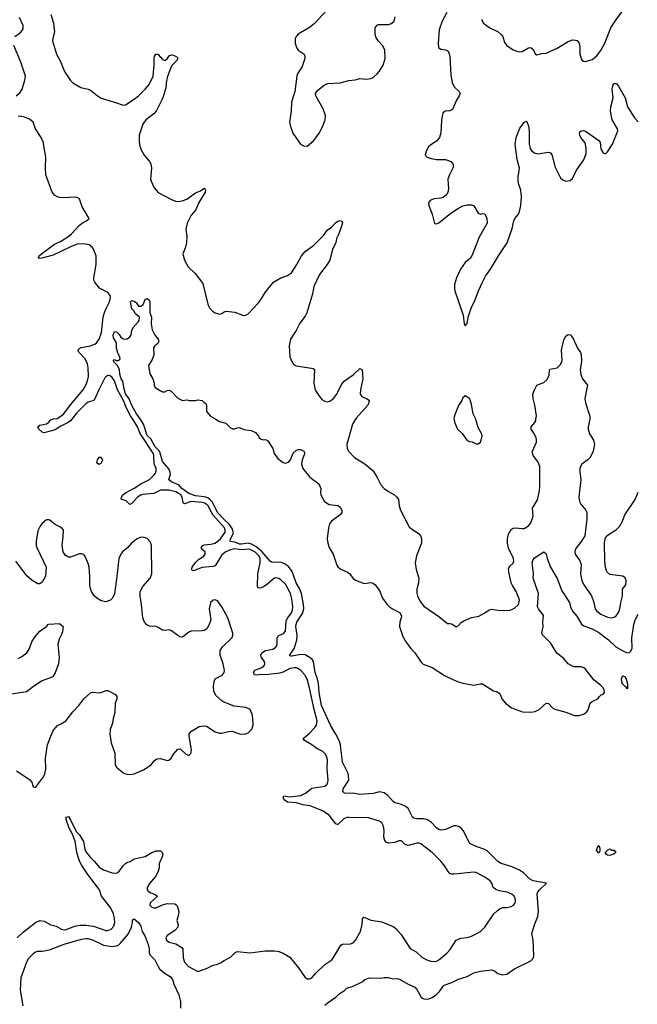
# Model space of a CAD drawing. Header units: inches. Extents: x 2220522 to 2384314, y 721474 to 893490.
# Tile 213 of 256: x 2303865 to 2309502, y 864665 to 873644. Entities that reach past the tile are written whole.
import ezdxf

# ---------------------------------------------------------------- set-up
doc = ezdxf.new("R2010")
doc.units = ezdxf.units.IN
doc.header["$MEASUREMENT"] = 0
doc.layers.add('C3806', color=7, linetype='Continuous')
doc.layers.add('C3807', color=7, linetype='Continuous')

msp = doc.modelspace()

# ---------------------------------------------------------------- linework, layer by layer
at = {"layer": 'C3806', "color": 5}
for points, elevation in [([(2303843.6, 865270), (2303897, 865323), (2304010, 865412.3), (2304050, 865430.2), (2304090, 865423.6), (2304150, 865390.3), (2304198, 865378), (2304245.5, 865350), (2304270, 865344.1), (2304290, 865346.8), (2304370, 865378.3), (2304414.2, 865385.7), (2304470, 865388.1), (2304537.6, 865377.6), (2304650, 865336.9), (2304670, 865338.5), (2304699.5, 865350), (2304723.8, 865376.2), (2304733.5, 865410), (2304731.6, 865448.4), (2304722.4, 865490), (2304710, 865517.7), (2304690, 865550.8), (2304613.2, 865650), (2304594.3, 865710), (2304487.5, 865847.5), (2304432, 865930), (2304412.5, 865970), (2304387.2, 866050), (2304371.3, 866151.4), (2304342.8, 866222.8), (2304316, 866270), (2304289, 866350), (2304290, 866372.7), (2304310, 866379.1), (2304330, 866348), (2304381.1, 866241.1), (2304410, 866209.3), (2304448.9, 866150), (2304460.4, 866080.4), (2304472.3, 866052.3), (2304510, 866003.5), (2304548.2, 865968.2), (2304590, 865916.3), (2304630, 865892.4), (2304710, 865865.4), (2304750, 865860.7), (2304770, 865874), (2304810, 865928.9), (2304830, 865948.7), (2304850, 865960.5), (2304874, 865966), (2304910, 865990.6), (2305010, 866014), (2305069.8, 866050.2), (2305110, 866063.2), (2305150, 866063.7), (2305166.4, 866050), (2305170.3, 866030), (2305166.3, 866010), (2305138.3, 865950), (2305137.8, 865910), (2305125.5, 865870), (2305104, 865830), (2305050, 865766), (2305027.4, 865730), (2305027.8, 865710), (2305037.3, 865697.3), (2305061.4, 865681.4), (2305094.9, 865670), (2305121.6, 865650), (2305056, 865590), (2305052.2, 865570), (2305070, 865550.4), (2305090, 865545.8), (2305110, 865546), (2305170, 865572.4), (2305210, 865583.6), (2305282, 865582), (2305299.1, 865570), (2305310, 865546), (2305317.8, 865510), (2305315.3, 865484.7), (2305299.5, 865430), (2305310.5, 865390), (2305307.7, 865370), (2305280.9, 865339.1), (2305210, 865291.1), (2305200.3, 865270), (2305203.6, 865250), (2305230, 865231.8), (2305290, 865217.6), (2305343.9, 865183.9), (2305354.4, 865170), (2305358, 865090), (2305370.3, 865050), (2305407, 865010), (2305490, 864963), (2305570, 864990.7), (2305630, 865022.8), (2305669.3, 865030.7), (2305697.5, 865042.5), (2305730, 865066), (2305790, 865094.8), (2305830, 865134.8), (2305850, 865147.3), (2305970, 865135.3), (2306106.5, 865153.5), (2306190, 865152.4), (2306230, 865146), (2306270, 865132.7), (2306330, 865095.5), (2306410, 864996.3), (2306470, 864911), (2306490, 864898.8), (2306510, 864897.3), (2306532.7, 864907.3), (2306568.7, 864950), (2306650, 865027.3), (2306712.7, 865070), (2306730, 865090.8), (2306796.1, 865203.9), (2306810, 865212), (2306883.7, 865216.3), (2306910, 865226), (2306929.6, 865250.4), (2306977, 865330), (2306991.9, 865391.9), (2306994, 865446), (2307002, 865458), (2307010, 865461), (2307070, 865433), (2307170, 865416.4), (2307274.4, 865374.4), (2307297.4, 865357.4), (2307344.5, 865304.5), (2307430, 865174.8), (2307482.8, 865142.8), (2307535.9, 865095.9), (2307581, 865070), (2307617.3, 865057.3), (2307650, 865054), (2307670, 865058.7), (2307690, 865070.4), (2307762, 865130), (2307794.2, 865165.9), (2307850, 865250.5), (2307890, 865268.5), (2307950, 865275.3), (2307990, 865287), (2308070, 865328.9), (2308109.6, 865370), (2308191.2, 865488.8), (2308222, 865518), (2308250, 865538.8), (2308270, 865546.8), (2308310, 865548), (2308350, 865555.5), (2308371.6, 865568.4), (2308386, 865590), (2308389.5, 865610), (2308385.6, 865630), (2308377.6, 865650), (2308355.1, 865670), (2308313.4, 865686.6), (2308240.4, 865700.4), (2308211.1, 865711.1), (2308187, 865730), (2308175.6, 865770), (2308158.9, 865790), (2308110, 865824.8), (2308030, 865867.8), (2308008.7, 865871.3), (2307830, 865852), (2307810, 865852.3), (2307790, 865859.3), (2307775.3, 865875.3), (2307745.8, 865925.8), (2307709.5, 865970), (2307629.1, 866049.1), (2307527.3, 866127.3), (2307510, 866134.7), (2307490, 866135.8), (2307410, 866114.7), (2307383.7, 866123.7), (2307350, 866155.1), (2307325.3, 866154.7), (2307290, 866139.7), (2307230, 866135.8), (2307210, 866142.9), (2307198.6, 866158.6), (2307189, 866189), (2307192.2, 866250), (2307185.6, 866290), (2307170, 866318.9), (2307150, 866334.5), (2307050, 866365.3), (2306870, 866369.9), (2306850, 866367.8), (2306822.9, 866357.1), (2306770, 866305.4), (2306766, 866306), (2306750, 866309.7), (2306690.5, 866390.5), (2306627.9, 866427.9), (2306515.2, 866475.2), (2306450, 866482.8), (2306390, 866501), (2306310, 866507.5), (2306280.2, 866530), (2306268.4, 866550), (2306274.7, 866565.3), (2306330, 866557.3), (2306430.7, 866569.3), (2306475, 866590), (2306530, 866637.1), (2306650, 866655.5), (2306670, 866672), (2306678.6, 866690), (2306681.6, 866710), (2306672.2, 866810), (2306674.2, 866894.3), (2306666.4, 866926.4), (2306654, 866950), (2306631, 866971), (2306576.4, 866996.4), (2306531.4, 867031.4), (2306463, 867070), (2306451.6, 867090), (2306506.5, 867133.5), (2306559.8, 867190), (2306572.7, 867210), (2306581.1, 867250), (2306552.3, 867352.3), (2306510.9, 867550.9), (2306488.1, 867630), (2306466.3, 867670), (2306431.6, 867710), (2306410, 867725), (2306390, 867733), (2306370, 867734.6), (2306330, 867727.1), (2306270, 867693), (2306235.3, 867684.7), (2306110.7, 867670.7), (2306066.7, 867673.3), (2306025.9, 867665.9), (2306008.6, 867668.6), (2306000.5, 867690), (2306010, 867713.2), (2306070, 867733.1), (2306093.8, 867750), (2306103.5, 867770), (2306100.4, 867790), (2306068.6, 867830), (2306064.8, 867850), (2306074.5, 867870), (2306109.7, 867890), (2306175, 867905), (2306200.8, 867919.2), (2306209.8, 867930), (2306213.8, 867946.2), (2306215.7, 868004.3), (2306221.2, 868018.8), (2306230.8, 868029.2), (2306273.9, 868046.1), (2306292.2, 868067.8), (2306298, 868162), (2306312.4, 868190), (2306346, 868234), (2306356.3, 868263.7), (2306358.6, 868290), (2306350, 868363.7), (2306336.9, 868410), (2306290, 868497.8), (2306250, 868535.4), (2306230, 868548.1), (2306210, 868553.6), (2306190, 868549.8), (2306178.1, 868541.9), (2306130, 868499), (2306090, 868471.4), (2306070, 868462.9), (2306050, 868459.2), (2306042.5, 868462.5), (2306036.2, 868476.2), (2306039.3, 868590), (2306061.3, 868690), (2306058.4, 868730), (2306050, 868751.9), (2306010.3, 868790), (2305970, 868812.3), (2305950, 868816.2), (2305890, 868808.9), (2305830, 868817.3), (2305790, 868810.2), (2305745.2, 868790), (2305710, 868764.5), (2305650, 868663.2), (2305630, 868656.4), (2305530, 868649.2), (2305450, 868619.4), (2305440.9, 868620.9), (2305432.4, 868630), (2305439.9, 868650), (2305467.7, 868690), (2305498, 868722), (2305542, 868750), (2305559.2, 868770), (2305559.4, 868790), (2305534.3, 868810), (2305522.4, 868830), (2305537.2, 868850), (2305550, 868856.4), (2305610, 868860.3), (2305650, 868871.6), (2305698, 868910), (2305739.6, 868970), (2305741.8, 868990), (2305734.9, 869010), (2305629.4, 869129.4), (2305585.5, 869210), (2305555.2, 869235.2), (2305530, 869241.9), (2305430, 869251.2), (2305369.8, 869229.8), (2305358.4, 869238.4), (2305348.5, 869290), (2305337.1, 869310), (2305290, 869338.9), (2305230, 869353.5), (2305150, 869352.5), (2305090, 869324.7), (2304990, 869314.6), (2304970, 869308.5), (2304939.1, 869290), (2304890, 869231.8), (2304870, 869221.8), (2304836.7, 869256.7), (2304791.6, 869271.6), (2304794.6, 869290), (2304807.9, 869310), (2304830, 869329.1), (2304910, 869370.6), (2304970, 869411.5), (2305050, 869450.1), (2305089.9, 869490), (2305103.2, 869510), (2305111.4, 869530), (2305109.9, 869550), (2305092.8, 869592.8), (2305089.6, 869670), (2305082.3, 869690), (2304963.5, 869870), (2304941.3, 869930), (2304896.7, 870000)], 180), ([(2304341.3, 870000), (2304330, 869985.3), (2304308.4, 869970), (2304241.4, 869938.6), (2304190, 869904.8), (2304110, 869881.6), (2304090, 869877.5), (2304070, 869882.1), (2304039.3, 869910), (2304029.8, 869930), (2304050, 869946.3), (2304110, 869959.8), (2304127.2, 869970), (2304150, 869993.7), (2304163.8, 870000)], 180), ([(2306650, 864656.4), (2306670, 864676.4), (2306749.4, 864730), (2306790, 864767.3), (2306829.5, 864790.5), (2306850, 864810.8), (2306910, 864830.8), (2306989.6, 864870.4), (2307015.3, 864890), (2307050, 864904), (2307070, 864907.3), (2307164.5, 864904.5), (2307190, 864910.5), (2307229.5, 864910.5), (2307270, 864898), (2307310, 864901.3), (2307330, 864895.3), (2307409.1, 864849.1), (2307470, 864822.6), (2307490, 864800.4), (2307529.3, 864729.3), (2307540.4, 864720.4), (2307553.7, 864713.7), (2307590, 864713.2), (2307630, 864726.8), (2307670, 864753.4), (2307697.6, 864782.4), (2307728.7, 864831.3), (2307740.5, 864839.5), (2307810, 864863.2), (2307870, 864894), (2307950, 864918.4), (2308010, 864952.2), (2308071.3, 864968.7), (2308170, 864979.3), (2308198, 864970), (2308230, 864946.8), (2308250, 864938.8), (2308270, 864934.8), (2308310, 864938.8), (2308382, 864990), (2308530, 865060.4), (2308553.3, 865090), (2308558.3, 865110), (2308552.5, 865250), (2308538.8, 865310), (2308562.8, 865390), (2308593.4, 865466.6), (2308601.5, 865510), (2308587.9, 865672.1), (2308592.8, 865690), (2308609.7, 865710), (2308673.2, 865770), (2308550, 865792.4), (2308518.4, 865810), (2308462.8, 865862.8), (2308427.7, 865887.7), (2308358.6, 865918.6), (2308259, 865950), (2308230, 865967.3), (2308130, 866063.7), (2308110, 866078), (2308030, 866104.5), (2307974, 866130), (2307913.3, 866250), (2307892.8, 866272.8), (2307870, 866287.3), (2307850, 866293.3), (2307827, 866293), (2307750, 866260.5), (2307710, 866253.6), (2307690, 866259.6), (2307670, 866273.6), (2307622.2, 866322.2), (2307588.1, 866348.1), (2307550, 866356.8), (2307490, 866355.8), (2307462.6, 866362.6), (2307450, 866372.7), (2307410.7, 866450.7), (2307390, 866469.6), (2307350, 866487.3), (2307290, 866500.9), (2307273.4, 866513.4), (2307226, 866570), (2307190, 866594), (2307150, 866601.6), (2307090, 866587.1), (2306970, 866579.6), (2306910, 866591.6), (2306847.2, 866587.2), (2306829.7, 866589.8), (2306820.1, 866600.1), (2306815.1, 866610), (2306817.4, 866630), (2306869.6, 866710), (2306867.3, 866750), (2306862, 866770), (2306812.5, 866872.5), (2306794, 867030), (2306783.6, 867063.6), (2306750.9, 867130), (2306705.4, 867205.4), (2306619.3, 867390), (2306597.3, 867510), (2306591.6, 867590), (2306583.3, 867630), (2306562.8, 867690), (2306545.8, 867790), (2306530, 867814.5), (2306470, 867851.2), (2306430, 867855.7), (2306350, 867838.5), (2306338.9, 867838.9), (2306327.3, 867847.3), (2306370.7, 867910), (2306393, 867987), (2306396.1, 868030), (2306386.6, 868110), (2306388.7, 868130), (2306396, 868150), (2306445.4, 868230), (2306459.1, 868270), (2306456.2, 868310), (2306436.9, 868410), (2306417.6, 868457.6), (2306388.2, 868510), (2306351.2, 868611.2), (2306318.6, 868658.6), (2306283.3, 868683.3), (2306254.4, 868694.4), (2306230, 868697.9), (2306170, 868693.5), (2306150, 868705.4), (2306074.8, 868794.8), (2306019.1, 868839.1), (2305982.1, 868862.1), (2305950, 868871.1), (2305890, 868859.7), (2305870, 868860.9), (2305830, 868878.2), (2305784.7, 868884.7), (2305789.8, 868909.8), (2305811.7, 868948.3), (2305815.1, 868964.9), (2305803.9, 869003.9), (2305779.3, 869039.3), (2305730, 869084.6), (2305671.7, 869150), (2305623.5, 869243.5), (2305604.8, 869264.8), (2305582.4, 869282.4), (2305550, 869294.1), (2305470, 869303.4), (2305410, 869323.7), (2305343.9, 869370), (2305319.9, 869399.9), (2305252, 869430), (2305227.2, 869447.3), (2305240.8, 869499.2), (2305238.4, 869518.4), (2305226.7, 869546.7), (2305170, 869615.6), (2305143.7, 869703.7), (2305136.2, 869716.2), (2305102.3, 869750), (2305061.4, 869821.4), (2305030, 869853), (2304995.3, 869955.3), (2304968, 870000)], 160), ([(2305656.1, 870000), (2305690, 869981), (2305745.4, 869965.4), (2305790, 869922), (2305810, 869912), (2305830, 869912), (2305850, 869922), (2305870, 869924.7), (2305910, 869906), (2305976.9, 869896.9), (2306018.8, 869878.8), (2306045.4, 869845.4), (2306052, 869830), (2306070, 869818), (2306090, 869812), (2306110, 869816), (2306130, 869804.7), (2306174.4, 869734.4), (2306187.5, 869687.5), (2306222.5, 869642.5), (2306270, 869606), (2306290, 869598.8), (2306319, 869610), (2306336, 869630), (2306362, 869690), (2306390, 869719.3), (2306410, 869724.4), (2306430, 869723), (2306458, 869710), (2306466, 869690), (2306444, 869630), (2306438, 869590), (2306450.7, 869550), (2306512.8, 869472.8), (2306594.8, 869410), (2306614.8, 869370), (2306610.7, 869330), (2306613.4, 869310), (2306647.7, 869250), (2306690, 869224.4), (2306772.8, 869212.8), (2306790, 869198), (2306806, 869170), (2306806, 869150), (2306791.3, 869130), (2306710, 869069.5), (2306693.8, 869046.2), (2306682, 869010), (2306671.3, 868910), (2306675.9, 868870), (2306688.6, 868830), (2306726.4, 868770), (2306760.3, 868670), (2306770, 868654.4), (2306790, 868636.5), (2306850.8, 868610), (2306874.7, 868594.7), (2306908.5, 868548.5), (2306930, 868533.4), (2307010, 868502), (2307070.5, 868510.5), (2307090, 868506.8), (2307110.8, 868490), (2307150, 868438), (2307177.3, 868370), (2307214.6, 868314.6), (2307238.8, 868290), (2307266.8, 868270), (2307330, 868239.3), (2307338.4, 868230), (2307348.5, 868208.5), (2307347, 868190), (2307333.1, 868150), (2307332.9, 868110), (2307360.5, 868020.5), (2307388.5, 867970), (2307434.6, 867910), (2307472, 867870), (2307530, 867786), (2307548, 867768), (2307630, 867736.3), (2307743.6, 867663.6), (2307823.6, 867623.6), (2307870, 867606.4), (2307910, 867593.4), (2308010, 867574), (2308070, 867587.3), (2308090, 867586), (2308190, 867522.8), (2308216.8, 867516.8), (2308242, 867502), (2308251, 867490), (2308266, 867450), (2308297.3, 867410), (2308354.8, 867370), (2308453.5, 867333.5), (2308530, 867328.5), (2308570, 867334.9), (2308607.4, 867352.6), (2308670, 867410.8), (2308690, 867407.3), (2308728.1, 867368.1), (2308750, 867357.6), (2308850, 867328.5), (2308930, 867298.9), (2308970, 867298), (2309009.8, 867310.2), (2309038, 867330), (2309052.3, 867350), (2309070, 867411), (2309090, 867426.8), (2309142, 867450), (2309154, 867470), (2309172.3, 867487.7), (2309190, 867494.8), (2309200.9, 867510), (2309199.6, 867530), (2309189.7, 867550), (2309171.3, 867570), (2309103.5, 867623.5), (2309030, 867722.2), (2309014, 867734), (2308990, 867741.1), (2308930, 867742.7), (2308910, 867748), (2308869.5, 867769.5), (2308830, 867818.6), (2308768.4, 867868.4), (2308710, 867960.8), (2308635.6, 868035.6), (2308629.7, 868050), (2308643.4, 868110), (2308639.9, 868150), (2308644.4, 868210), (2308633.3, 868230), (2308599.5, 868270), (2308592.1, 868290), (2308601.1, 868410), (2308552.1, 868550), (2308553.6, 868593.6), (2308542.8, 868690), (2308547.1, 868712.9), (2308563.1, 868736.9), (2308650, 868790.8), (2308670, 868772), (2308679.3, 868730), (2308708, 868650), (2308770, 868546.8), (2308814.1, 868434.1), (2308882.4, 868330), (2308893.1, 868290), (2308911.1, 868251.1), (2308950, 868203.1), (2308992.2, 868132.2), (2309015.2, 868115.2), (2309090, 868089.2), (2309150, 868056.3), (2309238.5, 867990), (2309305.2, 867925.2), (2309370, 867887.3), (2309410, 867870.3), (2309430, 867873.7), (2309438.7, 867881.3), (2309454.7, 867910), (2309452.3, 868007.7), (2309468.7, 868130), (2309482, 868170), (2309510, 868224)], 160), ([(2306930.1, 870000), (2306903.6, 869956.4), (2306850.2, 869770), (2306853.7, 869733.7), (2306870, 869705.7), (2306919.5, 869650), (2307013.8, 869593.8), (2307090.3, 869530), (2307128.5, 869470), (2307161.5, 869401.5), (2307190.5, 869370), (2307230, 869340.4), (2307284.9, 869310), (2307307.7, 869290), (2307322, 869270), (2307328.4, 869210), (2307339.3, 869170), (2307420.3, 869020.3), (2307439.9, 868999.9), (2307510, 868954), (2307526.7, 868930), (2307533.7, 868910), (2307533.4, 868870), (2307486.3, 868753.7), (2307475.8, 868690), (2307482.4, 868630), (2307507.1, 868550), (2307505.2, 868510), (2307490.3, 868450), (2307490, 868414), (2307495.3, 868390), (2307518.9, 868338.9), (2307554.4, 868294.4), (2307690, 868201.7), (2307770, 868138), (2307790, 868139.1), (2307810, 868134), (2307850, 868106), (2307870, 868118), (2307894.2, 868145.8), (2307917.5, 868162.5), (2307990, 868191.6), (2308054.3, 868205.7), (2308110, 868233.7), (2308150, 868263.7), (2308170, 868267), (2308230, 868258), (2308330, 868257.6), (2308355.8, 868264.2), (2308382.3, 868277.7), (2308418, 868310), (2308425.2, 868350), (2308419.3, 868370), (2308396.8, 868430), (2308363.2, 868483.2), (2308351.6, 868510), (2308329.6, 868610), (2308327.7, 868632.3), (2308332.7, 868650), (2308338.6, 868661.4), (2308370, 868686.8), (2308375.1, 868710), (2308370.9, 868730), (2308324.7, 868824.7), (2308316.7, 868870), (2308316.1, 868910), (2308327.3, 868952.7), (2308350, 868994.9), (2308370, 869007.2), (2308390, 869010.3), (2308450, 869002.7), (2308470, 869005.2), (2308510, 869028), (2308527.2, 869050), (2308543.7, 869090), (2308550, 869121), (2308545, 869190), (2308590, 869264.9), (2308607.9, 869347.9), (2308611.9, 869390), (2308611.1, 869570), (2308597, 869610), (2308550.9, 869670), (2308545, 869690), (2308545.5, 869710), (2308580.7, 869790), (2308582.5, 869810), (2308578.8, 869830), (2308563.2, 869863.2), (2308532.1, 869910), (2308533.7, 869930), (2308567.8, 869970), (2308574.6, 869985.4), (2308577.1, 870000)], 180), ([(2307830.1, 870000), (2307833.8, 869973.8), (2307862, 869910), (2307904, 869870), (2307950, 869806.8), (2307970, 869796), (2307993.7, 869793.7), (2308030, 869776), (2308050, 869776), (2308069.3, 869790.7), (2308077.2, 869810), (2308086, 869850), (2308080.9, 869870), (2308050, 869924), (2308032.1, 869990), (2308027.6, 870000)], 220), ([(2309067, 870000), (2309052.7, 869930), (2309053.7, 869910), (2309066.9, 869866.9), (2309101.6, 869810), (2309110.8, 869770.8), (2309098.9, 869710), (2309070.2, 869650), (2309050.2, 869630), (2308995.8, 869590), (2308982.9, 869570), (2308977.2, 869550), (2308976.9, 869516.9), (2308986.2, 869450), (2308967.3, 869290), (2308975.1, 869250), (2308985.7, 869225.7), (2309031.2, 869170), (2309039.7, 869150), (2309040.9, 869090), (2309022.6, 868937.4), (2308993, 868887), (2308946, 868830), (2308934.9, 868810), (2308930.5, 868790), (2308933.4, 868770), (2308974.7, 868714.7), (2308986.3, 868686.3), (2308988.8, 868668.8), (2308982.3, 868590), (2308994, 868530), (2309013.6, 868490), (2309082.6, 868390), (2309106.4, 868330), (2309117.8, 868270), (2309131.8, 868250), (2309170, 868221.3), (2309230, 868196.9), (2309270, 868190.4), (2309290, 868194.4), (2309310, 868207.7), (2309330, 868239.1), (2309342.2, 868270), (2309350.9, 868330), (2309367.2, 868390), (2309366.5, 868450), (2309397.6, 868490), (2309399.2, 868530), (2309390, 868554), (2309370, 868569.6), (2309250, 868585.7), (2309224.4, 868610), (2309210.9, 868650.9), (2309205.6, 868710), (2309203.5, 868870), (2309209.8, 868910), (2309218.7, 868930), (2309238.3, 868950), (2309307.7, 868992.3), (2309338.3, 869021.7), (2309366.4, 869070), (2309388, 869130), (2309483, 869270), (2309510, 869336)], 180), ([(2303834.9, 866794.9), (2303955.2, 866715.2), (2303976, 866690), (2303988.1, 866648.1), (2304010, 866641), (2304081.3, 866738.7), (2304093.4, 866766.6), (2304103.5, 866810), (2304101.1, 866910), (2304117.7, 867030), (2304154.1, 867125.9), (2304174, 867166), (2304210, 867206.7), (2304250, 867226.3), (2304290, 867254.6), (2304348.8, 867331.2), (2304404.2, 867390), (2304450, 867451.5), (2304510, 867504.9), (2304530, 867512.2), (2304590, 867505.7), (2304610, 867508.7), (2304650, 867526.7), (2304670, 867526), (2304740.5, 867490), (2304752.9, 867472.9), (2304751.7, 867450), (2304735.3, 867410), (2304733.7, 867326.3), (2304717.8, 867270), (2304712.1, 867228), (2304691.5, 867170), (2304687.9, 867127.9), (2304699.5, 867050), (2304733.9, 866953.9), (2304738, 866850), (2304748.7, 866828.7), (2304768.6, 866808.6), (2304814.3, 866774.3), (2304842.3, 866762.3), (2304870, 866760.7), (2304910, 866767.5), (2304996.3, 866803.7), (2305066, 866850), (2305093.8, 866886.2), (2305117.7, 866902.3), (2305150, 866905.2), (2305210, 866888.3), (2305227.1, 866892.9), (2305247.3, 866910), (2305270, 866946), (2305310, 866992), (2305330, 866996), (2305378.8, 866950), (2305410, 866934.8), (2305427, 866953), (2305433.3, 866986.7), (2305411.8, 867110), (2305412.3, 867130), (2305426.9, 867153.1), (2305501.8, 867198.2), (2305545.7, 867205.7), (2305570, 867200.3), (2305650, 867150.4), (2305690, 867138), (2305710, 867137.3), (2305770, 867154), (2305803.2, 867156.8), (2305870, 867130.5), (2305890, 867128.2), (2305930, 867133), (2305950, 867140.5), (2305984.9, 867175.1), (2305995.1, 867210), (2305993, 867270), (2305987.8, 867310), (2305970, 867352), (2305930, 867372.8), (2305822.5, 867382.5), (2305736.9, 867416.9), (2305710, 867434), (2305659.4, 867479.4), (2305638, 867518), (2305632.6, 867570), (2305641.6, 867618.4), (2305650, 867631.6), (2305713.4, 867666.6), (2305731.2, 867690), (2305733.7, 867710), (2305722.7, 867770), (2305694.4, 867850), (2305694.4, 867890), (2305715, 867925), (2305805.6, 868010), (2305811.5, 868030), (2305809.7, 868050), (2305765.7, 868190), (2305710, 868289.4), (2305670, 868344.5), (2305650, 868354), (2305630, 868352), (2305606.4, 868330), (2305594.4, 868270), (2305608.9, 868170), (2305595.3, 868130), (2305572, 868090), (2305550, 868074.5), (2305530, 868069.8), (2305430, 868067.8), (2305410, 868059.6), (2305350, 868013.3), (2305330, 868017.4), (2305310, 868028.5), (2305250, 868071.2), (2305230, 868078.9), (2305190, 868073), (2305170, 868075.6), (2305130, 868102.6), (2305110, 868109.8), (2305050, 868113.5), (2305025.3, 868125.3), (2305003.1, 868150), (2304989.8, 868190), (2304977.4, 868310), (2304963.8, 868390), (2304965.3, 868430), (2304990, 868474.9), (2305056.9, 868550), (2305071.1, 868590), (2305069.6, 868850), (2305059.1, 868879.1), (2305030, 868911.8), (2305002.3, 868922.3), (2304970, 868925.1), (2304930, 868908), (2304884.9, 868870), (2304851.8, 868830), (2304803.9, 868790), (2304787.3, 868770), (2304768.6, 868730), (2304753.2, 868566.8), (2304730, 868409.3), (2304711.8, 868368.2), (2304694.4, 868350), (2304650, 868334.7), (2304610, 868343), (2304570, 868367.8), (2304546.3, 868390), (2304521, 868430), (2304510, 868457.2), (2304504.2, 868490), (2304505.1, 868570), (2304498.4, 868650), (2304490, 868686), (2304462, 868750), (2304450, 868766), (2304430, 868774), (2304410, 868773.3), (2304330, 868742.4), (2304310, 868743), (2304280, 868760), (2304262, 868790), (2304251.5, 868848.5), (2304261.6, 868930), (2304263.7, 868990), (2304250, 869009.2), (2304190, 869039.5), (2304139.4, 869079.4), (2304130, 869083.6), (2304110, 869081.6), (2304070.4, 869050), (2304054, 869030), (2304030, 868982), (2304015.3, 868890), (2304017, 868850), (2304023.1, 868830), (2304106, 868650), (2304100.5, 868570), (2304070, 868515.3), (2304050, 868499), (2304030, 868499.3), (2303978, 868530), (2303930, 868571.6), (2303830, 868706)], 220), ([(2303850, 867818), (2303883.9, 867836.1), (2303929.5, 867870), (2303956.2, 867910), (2303976.2, 867970), (2303999.5, 868010), (2304050, 868066.8), (2304109, 868110), (2304129.6, 868130.4), (2304230, 868138), (2304262, 868110), (2304256.9, 868063.1), (2304244.7, 868030), (2304224.5, 867995.5), (2304213.4, 867950), (2304225.8, 867825.8), (2304218.4, 867770), (2304190, 867688.7), (2304167.5, 867652.5), (2304070, 867614), (2303990, 867562.9), (2303926, 867514), (2303770, 867489.7)], 220), ([(2303896, 864650), (2303873.3, 864793.3), (2303879.9, 864910), (2303930, 865052.2), (2303950, 865087.2), (2303990, 865128.8), (2304010, 865144.2), (2304029.8, 865150.2), (2304070.2, 865150.2), (2304137.8, 865162.2), (2304270, 865214.4), (2304430, 865259.3), (2304470, 865265.6), (2304490, 865264.6), (2304530, 865251.9), (2304630, 865203.6), (2304707.1, 865192.9), (2304750, 865198.9), (2304770, 865207.2), (2304781.8, 865218.2), (2304855.9, 865304.1), (2304886.2, 865370), (2304896, 865410), (2304895.3, 865430), (2304900.2, 865439.8), (2304910, 865444.7), (2304950, 865410.7), (2304970, 865378.8), (2304984, 865330), (2305010, 865284.9), (2305037.6, 865210), (2305046.7, 865170), (2305046.5, 865130), (2305058.5, 865110), (2305097.1, 865070), (2305127.5, 865010), (2305142.4, 864990), (2305186, 864950), (2305237.5, 864917.5), (2305258.6, 864890), (2305272.4, 864850), (2305318.6, 864750), (2305331.7, 864690), (2305334, 864630)], 160)]:
    msp.add_lwpolyline(points, dxfattribs=dict(at, elevation=elevation))
for points, elevation in [([(2304610, 869651.6), (2304588.7, 869651.3), (2304571, 869630), (2304567.1, 869607.1), (2304590, 869591.3), (2304610, 869601), (2304622.7, 869630)], 220), ([(2309410, 867538), (2309399.1, 867559.1), (2309390, 867562), (2309364.8, 867590), (2309358.5, 867630), (2309363, 867650), (2309370, 867659.3), (2309390, 867651.8), (2309400.9, 867630), (2309411.5, 867588.5), (2309413.7, 867546.3)], 140), ([(2309150, 866042), (2309129.7, 866069.7), (2309134, 866090), (2309150, 866112), (2309159.1, 866090), (2309158.5, 866061.5)], 140), ([(2309250, 866022.4), (2309230, 866026), (2309221.2, 866030), (2309209.3, 866050), (2309228.3, 866071.7), (2309250, 866084), (2309270, 866071), (2309290, 866070.8), (2309306, 866050), (2309290, 866037.2), (2309270, 866029.6)], 140)]:
    msp.add_lwpolyline(points, close=True, dxfattribs=dict(at, elevation=elevation))
at = {"layer": 'C3807', "color": 5}
for points, elevation in [([(2308078.8, 873650), (2308095.9, 873615.9), (2308126, 873590), (2308156, 873570), (2308232.5, 873532.5), (2308259.3, 873510), (2308273.7, 873490), (2308290, 873437.3), (2308310.4, 873410), (2308368.2, 873370), (2308410, 873352.9), (2308430, 873350.3), (2308450, 873354), (2308510, 873387.3), (2308530, 873390.8), (2308554.8, 873370), (2308570, 873332), (2308584.7, 873324.7), (2308630, 873334.8), (2308670, 873337.3), (2308770, 873384.9), (2308870, 873445.5), (2308910, 873459.1), (2308938, 873458), (2308953.7, 873453.7), (2308970.6, 873430.6), (2308976.3, 873396.3), (2308976.3, 873330), (2308994.8, 873274.8), (2309010, 873266), (2309030, 873264), (2309090, 873281.6), (2309130, 873312.4), (2309170, 873364.4), (2309204.7, 873430), (2309261.2, 873570), (2309299.3, 873630), (2309410, 873781.6)], 240), ([(2303821.3, 873490), (2303872.1, 873527.9), (2303891.8, 873548.2), (2303898, 873570), (2303896.1, 873590), (2303862.8, 873662.8)], 180), ([(2304150, 873690.8), (2304173.4, 873613.4), (2304183.2, 873530), (2304167.4, 873472.6), (2304166, 873450), (2304201.5, 873330), (2304234.6, 873270), (2304274.9, 873170), (2304328.3, 873088.3), (2304349.1, 873069.1), (2304424.7, 873024.7), (2304490, 873010.3), (2304510, 873001.7), (2304571.2, 872951.2), (2304609.2, 872929.2), (2304740.7, 872890), (2304810, 872864.2), (2304830, 872867.2), (2304910, 872917.7), (2304950.6, 872949.4), (2305011.5, 873010), (2305045.8, 873054.2), (2305082, 873130), (2305092.8, 873232.8), (2305091.5, 873290), (2305096.2, 873310), (2305110, 873331.3), (2305130, 873327.3), (2305170, 873282), (2305190, 873270.7), (2305210, 873286.8), (2305230, 873313.4), (2305250, 873324.9), (2305270, 873320.7), (2305301.4, 873301.4), (2305310, 873291.3), (2305295.8, 873270), (2305254.3, 873225.7), (2305241.3, 873198.7), (2305213.6, 873126.4), (2305204.6, 873090), (2305198, 873022), (2305172.4, 872932.4), (2305109.5, 872810), (2305090, 872784), (2305017.7, 872730), (2304988.8, 872690), (2304955, 872590), (2304955.2, 872530), (2304962.2, 872490), (2304976.9, 872450), (2305000.8, 872410), (2305051.3, 872351.3), (2305062.2, 872330), (2305066.8, 872290), (2305059.7, 872190), (2305064.7, 872170), (2305092.1, 872112), (2305130, 872068.9), (2305250, 872002.8), (2305288, 871988), (2305310, 871984.7), (2305349, 871991), (2305391.5, 872008.5), (2305470, 872063.6), (2305515.4, 872084.6), (2305550, 872107.3), (2305557.4, 872097.4), (2305560.4, 872090), (2305557.3, 872070), (2305550, 872054.5), (2305495.8, 871970), (2305471.8, 871910), (2305430, 871860.7), (2305392.5, 871787.5), (2305381.1, 871730), (2305389.2, 871669.2), (2305388, 871610), (2305379, 871570), (2305354.9, 871510), (2305370.4, 871450), (2305403.7, 871390), (2305466, 871330), (2305537.4, 871237.4), (2305581.6, 871050), (2305597.1, 871017.1), (2305624.7, 870984.7), (2305650, 870970.6), (2305690, 870958.8), (2305710, 870966), (2305730, 870981), (2305750, 870986.8), (2305830, 870976), (2305907.5, 870947.5), (2305930, 870950.6), (2305950, 870962), (2306041.1, 871058.9), (2306070, 871096.3), (2306104.7, 871155.2), (2306180.9, 871250), (2306249.8, 871290.2), (2306310, 871312.7), (2306344.6, 871335.4), (2306394.9, 871410), (2306437.2, 871490), (2306470, 871531), (2306550.8, 871589.2), (2306642.2, 871677.7), (2306670, 871726), (2306710, 871751), (2306747.7, 871792.3), (2306770, 871807.7), (2306790, 871813.4), (2306805.2, 871805.2), (2306810.4, 871790), (2306806.4, 871770), (2306779.3, 871690), (2306757.1, 871650), (2306750, 871609), (2306721.3, 871550), (2306694.3, 871450), (2306671.7, 871410), (2306601.1, 871318.9), (2306551, 871210), (2306536.6, 871143.4), (2306485.6, 870970), (2306470, 870939.7), (2306422.6, 870877.3), (2306388, 870810), (2306336.6, 870730), (2306325.7, 870670), (2306331.9, 870570), (2306355.3, 870515.3), (2306370, 870497.7), (2306387, 870487), (2306527.2, 870467.2), (2306543.4, 870463.4), (2306554.4, 870454.4), (2306550.2, 870330), (2306562.3, 870270), (2306585.2, 870230), (2306621.8, 870181.8), (2306650, 870164.2), (2306670, 870160.2), (2306695.5, 870164.5), (2306730, 870190.2), (2306761, 870230), (2306802.8, 870317.2), (2306830, 870350.3), (2306910, 870406.3), (2306970, 870463), (2306990, 870451.3), (2306995.5, 870370), (2306974.7, 870270), (2306973.4, 870230), (2306990, 870204.9), (2307030.8, 870190), (2307053.4, 870173.4), (2307052.2, 870152.2), (2307041.3, 870130), (2306936.2, 870010), (2306930.1, 870000)], 180), ([(2306668.7, 873730), (2306553.2, 873606.8), (2306510, 873573.7), (2306407.3, 873512.7), (2306387.3, 873490), (2306379.1, 873470), (2306379.1, 873430), (2306390.6, 873390), (2306407.1, 873367.1), (2306460.7, 873330), (2306468.2, 873310), (2306468.5, 873290), (2306443, 873217), (2306401.6, 873150), (2306394.9, 873130), (2306377.1, 872990), (2306347.3, 872892.7), (2306342.6, 872810), (2306328.7, 872710), (2306337.1, 872670), (2306359.3, 872610), (2306428.1, 872508.1), (2306454.4, 872494.4), (2306490, 872491), (2306550, 872542.8), (2306598, 872610), (2306630, 872666.8), (2306654, 872730), (2306655.6, 872770), (2306635.1, 872830), (2306568.2, 872950), (2306566.3, 872970), (2306583.1, 872996.9), (2306646.6, 873050), (2306677.8, 873062.2), (2306790.8, 873069.2), (2306870, 873089.1), (2306925.6, 873094.4), (2306970, 873106.7), (2307030, 873102.6), (2307070, 873107.2), (2307090, 873117.4), (2307129, 873151), (2307150, 873175.8), (2307183.5, 873230), (2307200.7, 873290), (2307196.5, 873370), (2307177.7, 873410), (2307138, 873450), (2307118.9, 873478.9), (2307109.6, 873510.4), (2307109.6, 873570), (2307126.2, 873593.8), (2307140.1, 873599.9), (2307230, 873601.6), (2307259, 873610), (2307282.7, 873630), (2307291.8, 873670)], 220), ([(2307763, 873710), (2307722.2, 873630), (2307692.9, 873550), (2307683.6, 873430), (2307687.4, 873390), (2307710, 873373.7), (2307750, 873370.3), (2307764.5, 873364.5), (2307776, 873356), (2307783, 873343), (2307790.2, 873310.2), (2307799.3, 873139.3), (2307812.2, 873070), (2307830, 873030.6), (2307877.3, 872990), (2307884.9, 872970), (2307877.1, 872950), (2307850.4, 872910), (2307813.7, 872826.3), (2307790, 872812.3), (2307750, 872809.3), (2307726.4, 872793.6), (2307713.3, 872726.7), (2307708.1, 872611.9), (2307696, 872570), (2307670, 872535.1), (2307625.5, 872510), (2307596.7, 872483.3), (2307576.4, 872450), (2307566.4, 872410), (2307584, 872390), (2307619.4, 872379.4), (2307670, 872370.2), (2307750, 872367.6), (2307780, 872360), (2307799.3, 872350), (2307817.1, 872330), (2307823.1, 872310), (2307819.5, 872290), (2307786.3, 872230), (2307772.6, 872190), (2307779.1, 872100.9), (2307773.4, 872070), (2307763.1, 872050), (2307730, 872022), (2307710, 872015.1), (2307644.7, 872010), (2307610, 871995.1), (2307599.1, 871980.9), (2307596.3, 871970), (2307600.4, 871950), (2307628.8, 871870), (2307650, 871784.7), (2307670, 871781), (2307690, 871790.7), (2307801.1, 871878.9), (2307870, 871923.8), (2307910, 871946), (2307950, 871955.5), (2307990, 871955.5), (2308010, 871947.7), (2308050, 871881), (2308070, 871870.8), (2308090, 871877.3), (2308110, 871874.8), (2308128.2, 871830), (2308130, 871789), (2308059.5, 871660.5), (2307991.7, 871490), (2307978.7, 871470), (2307930.4, 871430), (2307888.9, 871370), (2307851.7, 871290), (2307834.9, 871230), (2307832, 871192), (2307836.4, 871170), (2307911.1, 870948.9), (2307921, 870870), (2307930, 870852), (2307950, 870872), (2307958, 870930), (2307986.6, 871013.4), (2308023.5, 871090), (2308051.3, 871170), (2308088.4, 871251.6), (2308115.6, 871304.4), (2308162.9, 871370), (2308234.5, 871490), (2308313.3, 871610), (2308361, 871739), (2308375.1, 871810), (2308384.7, 871830), (2308417.6, 871870), (2308425.6, 871894.4), (2308438, 871950), (2308444.2, 872030), (2308438.5, 872090), (2308420.7, 872140.7), (2308415.8, 872170), (2308415, 872210), (2308427.7, 872290), (2308403.9, 872370), (2308387.7, 872510), (2308396.9, 872570), (2308430, 872654), (2308470, 872706), (2308490, 872718), (2308494.4, 872714.4), (2308510, 872672), (2308514.6, 872630), (2308513.6, 872510), (2308523.2, 872470), (2308535.6, 872450), (2308560.4, 872430), (2308590, 872421.2), (2308690, 872435.2), (2308710, 872430.3), (2308724.7, 872404.7), (2308750, 872305.5), (2308801.4, 872201.4), (2308822.6, 872182.6), (2308850, 872172.2), (2308890, 872178.4), (2308910, 872194.9), (2308947.9, 872272.1), (2309014.7, 872365.3), (2309034.9, 872425.1), (2309035.8, 872470), (2309027.8, 872507.8), (2309022.8, 872522.8), (2308987.3, 872570), (2308978, 872590), (2308973.2, 872610), (2308978, 872622), (2308989.4, 872630.6), (2309007, 872633), (2309030, 872627.7), (2309150, 872541.3), (2309162.8, 872522.7), (2309169, 872470), (2309175.6, 872455.6), (2309190, 872430.6), (2309210, 872420.5), (2309230, 872438.8), (2309276.4, 872510), (2309323.6, 872630), (2309320.7, 872650), (2309272.8, 872730), (2309257.2, 872810), (2309259.7, 872850), (2309280.5, 872930), (2309272.7, 873010), (2309282, 873050), (2309290, 873062), (2309310, 873062), (2309330, 873038), (2309390, 872930.8), (2309413.4, 872850), (2309477.4, 872750), (2309510, 872712)], 220), ([(2303833.8, 872950), (2303870, 872980.2), (2303889.3, 873010), (2303912.7, 873092.7), (2303917.4, 873130), (2303876.7, 873256.7), (2303811, 873410)], 180), ([(2304163.8, 870000), (2304170, 870002.8), (2304210, 870008.6), (2304269, 870050), (2304329.1, 870130.9), (2304444.2, 870270), (2304469.9, 870310), (2304485.3, 870350), (2304492.3, 870390), (2304491.1, 870470), (2304485, 870505), (2304462.3, 870550), (2304408.2, 870610), (2304396.9, 870630), (2304412.9, 870647.1), (2304426.8, 870653.2), (2304510, 870670.8), (2304550, 870685.7), (2304570, 870701.6), (2304589.9, 870730), (2304612.3, 870790), (2304628.5, 870930), (2304636.6, 870963.4), (2304653.3, 871010), (2304683.9, 871070), (2304693.5, 871110), (2304689.9, 871130), (2304670, 871156.8), (2304594.8, 871194.8), (2304549.9, 871250), (2304542.8, 871270), (2304542.2, 871290), (2304563.4, 871410), (2304562.9, 871490), (2304536.7, 871556.7), (2304527.4, 871570), (2304500.4, 871590), (2304450, 871601.1), (2304390, 871596), (2304322.8, 871570), (2304170, 871496.5), (2304068.1, 871468.1), (2304044.7, 871464.7), (2304032.7, 871470), (2304041.3, 871478.7), (2304044.2, 871490), (2304064.8, 871510), (2304183.5, 871596.5), (2304237.5, 871622.5), (2304313.8, 871670), (2304337.3, 871690), (2304410, 871770.2), (2304444.4, 871795.6), (2304476, 871810), (2304499.5, 871830), (2304435.9, 871935.9), (2304410, 872011.5), (2304390, 872022.2), (2304370, 872026.1), (2304270, 872020.6), (2304230, 872022.8), (2304209.1, 872029.1), (2304183.9, 872043.9), (2304161.9, 872070), (2304104.6, 872230), (2304101, 872290), (2304104.7, 872390), (2304079.8, 872530), (2304061.8, 872570), (2304008.2, 872650), (2303987.5, 872710), (2303955.8, 872735.8), (2303910, 872755.3), (2303870, 872763.1), (2303850, 872761.8)], 180), ([(2304968, 870000), (2304965, 870005), (2304930, 870049.8), (2304890, 870126.6), (2304865.8, 870185.8), (2304830, 870233.3), (2304814.7, 870290), (2304806.4, 870346.4), (2304790, 870369.6), (2304779.7, 870410), (2304775.4, 870455.4), (2304754, 870494), (2304717.2, 870530), (2304730, 870546), (2304750, 870536), (2304763.1, 870536.9), (2304777.2, 870542.8), (2304782, 870550), (2304779, 870570), (2304762, 870602), (2304749, 870650), (2304748.9, 870688.9), (2304744, 870710), (2304721.5, 870741.5), (2304719.3, 870770), (2304730, 870802), (2304750, 870798), (2304772.8, 870772.8), (2304787.5, 870747.5), (2304810, 870734.8), (2304830, 870730.8), (2304845.6, 870734.4), (2304869.4, 870750.6), (2304881.2, 870770), (2304889, 870810), (2304901.5, 870838.5), (2304948, 870890), (2304956.4, 870903.6), (2304959, 870921), (2304959, 870930), (2304921.2, 870961.2), (2304908.4, 870988.4), (2304890, 871006), (2304878, 871070), (2304890, 871082), (2304910, 871078), (2304930, 871062), (2304950, 871032), (2304970, 871031.3), (2304992.5, 871047.5), (2305010, 871092), (2305030, 871102), (2305050, 871082), (2305053, 871073), (2305054, 870970), (2305066.8, 870930), (2305064.9, 870870), (2305075.5, 870815.5), (2305094.4, 870774.4), (2305128, 870730), (2305133.7, 870710), (2305126.8, 870690), (2305094.2, 870665.8), (2305087, 870653), (2305090, 870588), (2305074.4, 870545.6), (2305041, 870490), (2305054.4, 870414.4), (2305081, 870370), (2305091.3, 870330), (2305091.3, 870310), (2305102, 870290), (2305150, 870258), (2305170, 870251.3), (2305188.4, 870251.6), (2305210, 870262), (2305230, 870264.7), (2305250, 870252), (2305310, 870192), (2305350, 870172), (2305390, 870178), (2305411.1, 870171.1), (2305468.9, 870171.1), (2305490, 870176), (2305532, 870170), (2305550, 870152), (2305564.7, 870144.7), (2305571.3, 870130), (2305571.3, 870070), (2305607.3, 870027.3), (2305656.1, 870000)], 160), ([(2308577.1, 870000), (2308582.4, 870030), (2308567.6, 870130), (2308551.8, 870190), (2308549.6, 870230.4), (2308562.7, 870270), (2308585.2, 870310), (2308650, 870334), (2308678, 870362), (2308696.6, 870403.4), (2308699.3, 870450), (2308703.3, 870456.7), (2308770, 870468.2), (2308801.1, 870498.9), (2308815.8, 870535.8), (2308811.3, 870630), (2308830, 870724.7), (2308850, 870759.1), (2308870, 870774), (2308891, 870771), (2308915.3, 870735.3), (2308954.8, 870650), (2308984, 870610), (2308990, 870592), (2308991.8, 870530), (2308981.3, 870450), (2308987, 870407), (2309003, 870370), (2309047.3, 870310), (2309022.6, 870190), (2309027.8, 870150), (2309067.8, 870027.7), (2309068.9, 870008.9), (2309067, 870000)], 180), ([(2304896.7, 870000), (2304877.6, 870030), (2304840.9, 870100.9), (2304812.1, 870170), (2304759.2, 870270), (2304730, 870351.8), (2304710, 870381.7), (2304690, 870395.3), (2304670, 870397.9), (2304650, 870386.1), (2304643.4, 870376.6), (2304588, 870270), (2304545.4, 870174.6), (2304533.2, 870166.8), (2304490, 870154.6), (2304470, 870140.2), (2304384.2, 870055.8), (2304341.3, 870000)], 180), ([(2308027.6, 870000), (2308005.1, 870050), (2307990, 870134), (2307977.4, 870177.4), (2307970, 870189.4), (2307930, 870213.2), (2307910, 870195.3), (2307899.1, 870170), (2307870, 870125.2), (2307838, 870050), (2307828.7, 870010), (2307830.1, 870000)], 220)]:
    msp.add_lwpolyline(points, dxfattribs=dict(at, elevation=elevation))

doc.saveas('drawing.dxf')
